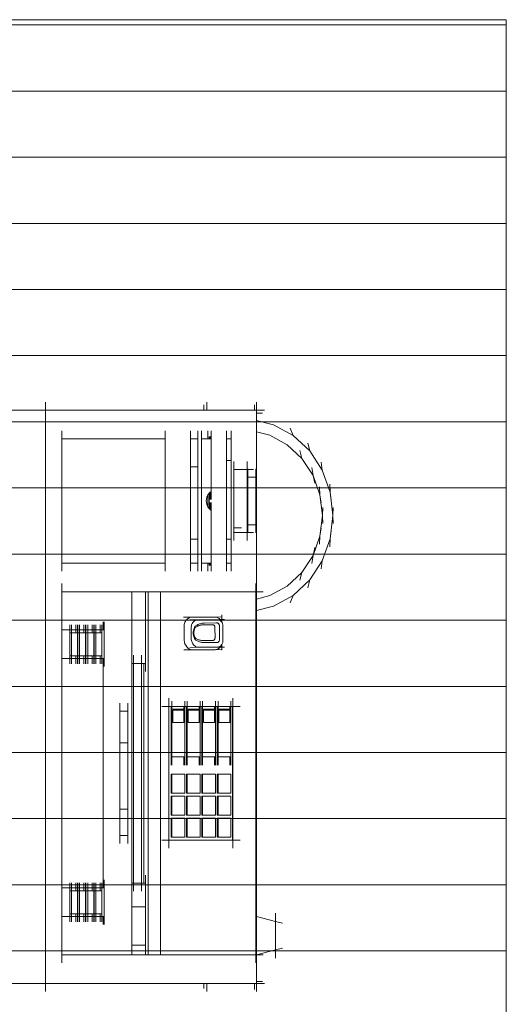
# Model space of a CAD drawing. Header units: feet. Extents: x 8 to 127, y 6 to 90.
# Tile 143 of 256: x 41.072 to 41.44, y 53.806 to 54.55. Entities that reach past the tile are written whole.
import ezdxf

# ---------------------------------------------------------------- set-up
doc = ezdxf.new("R2010")
doc.units = ezdxf.units.FT
doc.header["$MEASUREMENT"] = 0
doc.layers.add('madeira', color=35, linetype='Continuous')
doc.layers.add('MOBILIÁRIO 01', color=250, linetype='Continuous')

msp = doc.modelspace()

# ---------------------------------------------------------------- linework, layer by layer
at = {"layer": 'madeira', "lineweight": 5}
for p, q in [((40.56522, 54.55004), (41.44022, 54.55004)), ((41.44022, 54.55004), (41.44022, 52.30004))]:
    msp.add_line(p, q, dxfattribs=at)
at = {"layer": 'madeira', "linetype": 'Continuous', "lineweight": 5}
for p, q in [((40.56522, 54.5461), (41.44022, 54.5461)), ((40.56522, 54.4961), (41.44022, 54.4961)), ((40.56522, 54.4461), (41.44022, 54.4461)), ((40.56522, 54.3961), (41.44022, 54.3961)), ((40.56522, 54.3461), (41.44022, 54.3461)), ((40.56522, 54.2961), (41.44022, 54.2961)), ((40.56522, 54.2461), (41.44022, 54.2461)), ((40.56522, 54.1961), (41.44022, 54.1961)), ((40.56522, 54.1461), (41.44022, 54.1461)), ((40.56522, 54.0961), (41.44022, 54.0961)), ((40.56522, 54.0461), (41.44022, 54.0461)), ((40.56522, 53.9961), (41.44022, 53.9961)), ((40.56522, 53.9461), (41.44022, 53.9461)), ((40.56522, 53.8961), (41.44022, 53.8961)), ((40.56522, 53.8461), (41.44022, 53.8461))]:
    msp.add_line(p, q, dxfattribs=at)
at = {"layer": 'MOBILIÁRIO 01', "lineweight": 5}
for p, q in [((41.09195, 54.26098), (41.09195, 54.25488)), ((41.21163, 54.25882), (41.21163, 54.25488)), ((41.2138, 54.25488), (41.2138, 54.26098)), ((41.24991, 54.25882), (41.24991, 54.25488)), ((41.25135, 54.26098), (41.25135, 54.25488)), ((41.09195, 54.25488), (41.06286, 54.25488)), ((41.09195, 54.25488), (41.09195, 53.82155)), ((41.21163, 54.25488), (41.09195, 54.25488)), ((41.2138, 54.25488), (41.21163, 54.25488)), ((41.2138, 54.25488), (41.24991, 54.25488)), ((41.24991, 54.25488), (41.25135, 54.25488)), ((41.25745, 54.25488), (41.25135, 54.25488)), ((41.25135, 54.25488), (41.25135, 54.25272)), ((41.25601, 54.25272), (41.25135, 54.25272)), ((41.25135, 54.25272), (41.25135, 54.24708)), ((41.26423, 54.24383), (41.25135, 54.24708)), ((41.25135, 54.24708), (41.25135, 54.23845)), ((41.27905, 54.23571), (41.26423, 54.24383)), ((41.10422, 54.23932), (41.10422, 54.23322)), ((41.18244, 54.23932), (41.18244, 54.23322)), ((41.20158, 54.23932), (41.20158, 54.23322)), ((41.20697, 54.23932), (41.20697, 54.23322)), ((41.20982, 54.23932), (41.20982, 54.23322)), ((41.2147, 54.23932), (41.2147, 54.23322)), ((41.21705, 54.23932), (41.21705, 54.23322)), ((41.22866, 54.23932), (41.22866, 54.23322)), ((41.23234, 54.23932), (41.23234, 54.23322)), ((41.26147, 54.2359), (41.25135, 54.23845)), ((41.25135, 54.23845), (41.25135, 54.11766)), ((41.27457, 54.22871), (41.26147, 54.2359)), ((41.27673, 54.24135), (41.27905, 54.23571)), ((41.29159, 54.22402), (41.27905, 54.23571)), ((41.10422, 54.13933), (41.10422, 54.23322)), ((41.10422, 54.23322), (41.18244, 54.23322)), ((41.18244, 54.13933), (41.18244, 54.23322)), ((41.20158, 54.23322), (41.20697, 54.23322)), ((41.20158, 54.21204), (41.20158, 54.23322)), ((41.20697, 54.21204), (41.20697, 54.23322)), ((41.20982, 54.13933), (41.20982, 54.23322)), ((41.20982, 54.23322), (41.2147, 54.23322)), ((41.21558, 54.23322), (41.2147, 54.23322)), ((41.21558, 54.23498), (41.21558, 54.23322)), ((41.21631, 54.23322), (41.21558, 54.23322)), ((41.21631, 54.23498), (41.21631, 54.23322)), ((41.21705, 54.23322), (41.21631, 54.23322)), ((41.21705, 54.19349), (41.21705, 54.23322)), ((41.22866, 54.23322), (41.23234, 54.23322)), ((41.22866, 54.21682), (41.22866, 54.23322)), ((41.23234, 54.21682), (41.23234, 54.23322)), ((41.28567, 54.21838), (41.27457, 54.22871)), ((41.29011, 54.22994), (41.29159, 54.22402)), ((41.28418, 54.2243), (41.28567, 54.21838)), ((41.30112, 54.20947), (41.29159, 54.22402)), ((41.22866, 54.21682), (41.23234, 54.21682)), ((41.22866, 54.21682), (41.22866, 54.15737)), ((41.23234, 54.21682), (41.23234, 54.15737)), ((41.23418, 54.2162), (41.23418, 54.2101)), ((41.24423, 54.2162), (41.24423, 54.2101)), ((41.29409, 54.20551), (41.28567, 54.21838)), ((41.30029, 54.21551), (41.30112, 54.20947)), ((41.20158, 54.21204), (41.20697, 54.21204)), ((41.20158, 54.15737), (41.20158, 54.21204)), ((41.20697, 54.21204), (41.20697, 54.15737)), ((41.23418, 54.16605), (41.23418, 54.2101)), ((41.23418, 54.2101), (41.24423, 54.2101)), ((41.24423, 54.16244), (41.24423, 54.2101)), ((41.24489, 54.2101), (41.24423, 54.2101)), ((41.24489, 54.21043), (41.24489, 54.2101)), ((41.24489, 54.2101), (41.24489, 54.20433)), ((41.24907, 54.2101), (41.24489, 54.2101)), ((41.2509, 54.21043), (41.2509, 54.20433)), ((41.29326, 54.21155), (41.29409, 54.20551)), ((41.29935, 54.19086), (41.29409, 54.20551)), ((41.29557, 54.19959), (41.29409, 54.20551)), ((41.30707, 54.1929), (41.30112, 54.20947)), ((41.24489, 54.16822), (41.24489, 54.20433)), ((41.24489, 54.20433), (41.2509, 54.20433)), ((41.2509, 54.16822), (41.2509, 54.20433)), ((41.3068, 54.19899), (41.30707, 54.1929)), ((41.21439, 54.19031), (41.2147, 54.19083)), ((41.2147, 54.19083), (41.21511, 54.1915)), ((41.2147, 54.18171), (41.2147, 54.19083)), ((41.21511, 54.1915), (41.21558, 54.19207)), ((41.21558, 54.19207), (41.216, 54.19257)), ((41.21558, 54.18048), (41.21558, 54.19207)), ((41.216, 54.19257), (41.21631, 54.19285)), ((41.21631, 54.19285), (41.21705, 54.19349)), ((41.21631, 54.18739), (41.21631, 54.19285)), ((41.21705, 54.18739), (41.21705, 54.19349)), ((41.29908, 54.19695), (41.29935, 54.19086)), ((41.30114, 54.17529), (41.29935, 54.19086)), ((41.30018, 54.18482), (41.29935, 54.19086)), ((41.3079, 54.18685), (41.30707, 54.1929)), ((41.30909, 54.17529), (41.30707, 54.1929)), ((41.21344, 54.18627), (41.21354, 54.18766)), ((41.21352, 54.18514), (41.21344, 54.18627)), ((41.21354, 54.18488), (41.21352, 54.18514)), ((41.21352, 54.18514), (41.21373, 54.18409)), ((41.21354, 54.18766), (41.21386, 54.18902)), ((41.21373, 54.18409), (41.21354, 54.18488)), ((41.21373, 54.18409), (41.21405, 54.18306)), ((41.21386, 54.18352), (41.21373, 54.18409)), ((41.21386, 54.18902), (41.21439, 54.19031)), ((41.21405, 54.18306), (41.21386, 54.18352)), ((41.21439, 54.18223), (41.21405, 54.18306)), ((41.21631, 54.18515), (41.21631, 54.17969)), ((41.21705, 54.18515), (41.21705, 54.17905)), ((41.2147, 54.18171), (41.21439, 54.18223)), ((41.21511, 54.18104), (41.2147, 54.18171)), ((41.21558, 54.18048), (41.21511, 54.18104)), ((41.216, 54.17997), (41.21558, 54.18048)), ((41.21631, 54.17969), (41.216, 54.17997)), ((41.21705, 54.17905), (41.21631, 54.17969)), ((41.21705, 54.13933), (41.21705, 54.17905)), ((41.30141, 54.18139), (41.30114, 54.17529)), ((41.30936, 54.18139), (41.30909, 54.17529)), ((41.24489, 54.16244), (41.24489, 54.16822)), ((41.24489, 54.16822), (41.2509, 54.16822)), ((41.2509, 54.16212), (41.2509, 54.16822)), ((41.29935, 54.15972), (41.30114, 54.17529)), ((41.30141, 54.1692), (41.30114, 54.17529)), ((41.30707, 54.15769), (41.30909, 54.17529)), ((41.30936, 54.1692), (41.30909, 54.17529)), ((41.23418, 54.16605), (41.23418, 54.16244)), ((41.23418, 54.16605), (41.24007, 54.16605)), ((41.23418, 54.15634), (41.23418, 54.16244)), ((41.23418, 54.16244), (41.24423, 54.16244)), ((41.24423, 54.15634), (41.24423, 54.16244)), ((41.24489, 54.16244), (41.24423, 54.16244)), ((41.24489, 54.16212), (41.24489, 54.16244)), ((41.24907, 54.16244), (41.24489, 54.16244)), ((41.30018, 54.16577), (41.29935, 54.15972)), ((41.3079, 54.16373), (41.30707, 54.15769)), ((41.20158, 54.15737), (41.20697, 54.15737)), ((41.20158, 54.15737), (41.20158, 54.13933)), ((41.20697, 54.15737), (41.20697, 54.13933)), ((41.22866, 54.15737), (41.23234, 54.15737)), ((41.22866, 54.15737), (41.22866, 54.13933)), ((41.23234, 54.15737), (41.23234, 54.13933)), ((41.29409, 54.14507), (41.29935, 54.15972)), ((41.29908, 54.15363), (41.29935, 54.15972)), ((41.30112, 54.14112), (41.30707, 54.15769)), ((41.3068, 54.15159), (41.30707, 54.15769)), ((41.29557, 54.15099), (41.29409, 54.14507)), ((41.10422, 54.13323), (41.10422, 54.13933)), ((41.18244, 54.13933), (41.10422, 54.13933)), ((41.18244, 54.13323), (41.18244, 54.13933)), ((41.20158, 54.13933), (41.20697, 54.13933)), ((41.20158, 54.13323), (41.20158, 54.13933)), ((41.20697, 54.13323), (41.20697, 54.13933)), ((41.20982, 54.13323), (41.20982, 54.13933)), ((41.20982, 54.13933), (41.2147, 54.13933)), ((41.2147, 54.13323), (41.2147, 54.13933)), ((41.2147, 54.13933), (41.21558, 54.13933)), ((41.21558, 54.13756), (41.21558, 54.13933)), ((41.21558, 54.13933), (41.21631, 54.13933)), ((41.21631, 54.13756), (41.21631, 54.13933)), ((41.21631, 54.13933), (41.21705, 54.13933)), ((41.21705, 54.13323), (41.21705, 54.13933)), ((41.22866, 54.13323), (41.22866, 54.13933)), ((41.22866, 54.13933), (41.23234, 54.13933)), ((41.23234, 54.13323), (41.23234, 54.13933)), ((41.28567, 54.1322), (41.29409, 54.14507)), ((41.29159, 54.12656), (41.30112, 54.14112)), ((41.29326, 54.13903), (41.29409, 54.14507)), ((41.30029, 54.13507), (41.30112, 54.14112)), ((41.27457, 54.12187), (41.28567, 54.1322)), ((41.28418, 54.12628), (41.28567, 54.1322)), ((41.10422, 54.12376), (41.10422, 54.11766)), ((41.2509, 54.12376), (41.2509, 54.11766)), ((41.27905, 54.11488), (41.29159, 54.12656)), ((41.29011, 54.12064), (41.29159, 54.12656)), ((41.10422, 54.11766), (41.10422, 54.08877)), ((41.15721, 54.11766), (41.10422, 54.11766)), ((41.15721, 54.06349), (41.15721, 54.11766)), ((41.15721, 54.11766), (41.16752, 54.11766)), ((41.16752, 54.06349), (41.16752, 54.11766)), ((41.16752, 54.11766), (41.16948, 54.11766)), ((41.16948, 53.84322), (41.16948, 54.11766)), ((41.16948, 54.11766), (41.17868, 54.11766)), ((41.17868, 53.84322), (41.17868, 54.11766)), ((41.17868, 54.11766), (41.2509, 54.11766)), ((41.2509, 53.84322), (41.2509, 54.11766)), ((41.25135, 54.11766), (41.2509, 54.11766)), ((41.25636, 54.11766), (41.25135, 54.11766)), ((41.25135, 54.11766), (41.25135, 54.11213)), ((41.26147, 54.11468), (41.27457, 54.12187)), ((41.25135, 54.11213), (41.26147, 54.11468)), ((41.25135, 54.11213), (41.25135, 54.1035)), ((41.26423, 54.10675), (41.27905, 54.11488)), ((41.27673, 54.10923), (41.27905, 54.11488)), ((41.25135, 54.1035), (41.26423, 54.10675)), ((41.25136, 53.8721), (41.25135, 54.1035)), ((41.13557, 54.09487), (41.13557, 54.08877)), ((41.13623, 54.09487), (41.13623, 54.08877)), ((41.19628, 54.09831), (41.20173, 54.09836)), ((41.19675, 54.09299), (41.19696, 54.09378)), ((41.19696, 54.09378), (41.19724, 54.09453)), ((41.19724, 54.09453), (41.1976, 54.09524)), ((41.1976, 54.09524), (41.19803, 54.09591)), ((41.19803, 54.09591), (41.19853, 54.09651)), ((41.19853, 54.09651), (41.19908, 54.09704)), ((41.19908, 54.09704), (41.19969, 54.0975)), ((41.19969, 54.0975), (41.20034, 54.09787)), ((41.20034, 54.09787), (41.20102, 54.09816)), ((41.20087, 54.09632), (41.20632, 54.09637)), ((41.20102, 54.09816), (41.20173, 54.09836)), ((41.20173, 54.09836), (41.21993, 54.09853)), ((41.20255, 54.09315), (41.20285, 54.09375)), ((41.20285, 54.09375), (41.20321, 54.09431)), ((41.20321, 54.09431), (41.20363, 54.09481)), ((41.20363, 54.09481), (41.2041, 54.09526)), ((41.2041, 54.09526), (41.20461, 54.09564)), ((41.20461, 54.09564), (41.20515, 54.09596)), ((41.20515, 54.09596), (41.20572, 54.0962)), ((41.20572, 54.0962), (41.20632, 54.09637)), ((41.20632, 54.09637), (41.22161, 54.09651)), ((41.20952, 54.09365), (41.21015, 54.09378)), ((41.21015, 54.09378), (41.21079, 54.09387)), ((41.21079, 54.09387), (41.21142, 54.09393)), ((41.21142, 54.09393), (41.21206, 54.09396)), ((41.21206, 54.09396), (41.22064, 54.09404)), ((41.22504, 54.09858), (41.21993, 54.09853)), ((41.22051, 54.0985), (41.21993, 54.09853)), ((41.22109, 54.0984), (41.22051, 54.0985)), ((41.22098, 54.0941), (41.22064, 54.09404)), ((41.22132, 54.0941), (41.22098, 54.0941)), ((41.22165, 54.09823), (41.22109, 54.0984)), ((41.22165, 54.09404), (41.22132, 54.0941)), ((41.22392, 54.09653), (41.22161, 54.09651)), ((41.2221, 54.09649), (41.22161, 54.09651)), ((41.22219, 54.09799), (41.22165, 54.09823)), ((41.22197, 54.09392), (41.22165, 54.09404)), ((41.22227, 54.09376), (41.22197, 54.09392)), ((41.22258, 54.0964), (41.2221, 54.09649)), ((41.2227, 54.09768), (41.22219, 54.09799)), ((41.22255, 54.09354), (41.22227, 54.09376)), ((41.22305, 54.09625), (41.22258, 54.0964)), ((41.22318, 54.09731), (41.2227, 54.09768)), ((41.2235, 54.09605), (41.22305, 54.09625)), ((41.22362, 54.09689), (41.22318, 54.09731)), ((41.22393, 54.0958), (41.2235, 54.09605)), ((41.22392, 54.09653), (41.22362, 54.09689)), ((41.22505, 54.09654), (41.22392, 54.09653)), ((41.22402, 54.09641), (41.22392, 54.09653)), ((41.22434, 54.09549), (41.22393, 54.0958)), ((41.22436, 54.09589), (41.22402, 54.09641)), ((41.22471, 54.09513), (41.22434, 54.09549)), ((41.22466, 54.09533), (41.22436, 54.09589)), ((41.22506, 54.09473), (41.22436, 54.09589)), ((41.22476, 54.09507), (41.22466, 54.09533)), ((41.22476, 54.09507), (41.22471, 54.09513)), ((41.22504, 54.09473), (41.22476, 54.09507)), ((41.22504, 54.10021), (41.22504, 54.09858)), ((41.22538, 54.09858), (41.22504, 54.09858)), ((41.22504, 54.09858), (41.22505, 54.09654)), ((41.22506, 54.09469), (41.22504, 54.09473)), ((41.22705, 54.09656), (41.22505, 54.09654)), ((41.22505, 54.09654), (41.22506, 54.09473)), ((41.22533, 54.09429), (41.22506, 54.09473)), ((41.22506, 54.09473), (41.22506, 54.09469)), ((41.22533, 54.09429), (41.22506, 54.09469)), ((41.22558, 54.09382), (41.22533, 54.09429)), ((41.22578, 54.09332), (41.22558, 54.09382)), ((41.10422, 54.08877), (41.10422, 54.0671)), ((41.10422, 54.08877), (41.11016, 54.08877)), ((41.11016, 54.0927), (41.11016, 54.08877)), ((41.11016, 54.08877), (41.11016, 54.0866)), ((41.11016, 54.08877), (41.11147, 54.08877)), ((41.11016, 54.06927), (41.11016, 54.0866)), ((41.11147, 54.0866), (41.11016, 54.0866)), ((41.11147, 54.0927), (41.11147, 54.08877)), ((41.11147, 54.08877), (41.11147, 54.0866)), ((41.11147, 54.08877), (41.11476, 54.08877)), ((41.11147, 54.06927), (41.11147, 54.0866)), ((41.11147, 54.0866), (41.11476, 54.0866)), ((41.11476, 54.0927), (41.11476, 54.08877)), ((41.11476, 54.08877), (41.11476, 54.0866)), ((41.11476, 54.08877), (41.11607, 54.08877)), ((41.11607, 54.0866), (41.11476, 54.0866)), ((41.11607, 54.0927), (41.11607, 54.08877)), ((41.11607, 54.08877), (41.11607, 54.0866)), ((41.11607, 54.08877), (41.11629, 54.08877)), ((41.11607, 54.0866), (41.11607, 54.06927)), ((41.11629, 54.0927), (41.11629, 54.08877)), ((41.11629, 54.08877), (41.11629, 54.0866)), ((41.11629, 54.08877), (41.1176, 54.08877)), ((41.11629, 54.06927), (41.11629, 54.0866)), ((41.1176, 54.0866), (41.11629, 54.0866)), ((41.1176, 54.0927), (41.1176, 54.08877)), ((41.1176, 54.08877), (41.1176, 54.0866)), ((41.1176, 54.08877), (41.12089, 54.08877)), ((41.1176, 54.06927), (41.1176, 54.0866)), ((41.1176, 54.0866), (41.12089, 54.0866)), ((41.12089, 54.0927), (41.12089, 54.08877)), ((41.12089, 54.08877), (41.12089, 54.0866)), ((41.12089, 54.08877), (41.1222, 54.08877)), ((41.1222, 54.0866), (41.12089, 54.0866)), ((41.1222, 54.0927), (41.1222, 54.08877)), ((41.1222, 54.08877), (41.1222, 54.0866)), ((41.1222, 54.08877), (41.12243, 54.08877)), ((41.1222, 54.0866), (41.1222, 54.06927)), ((41.12243, 54.0927), (41.12243, 54.08877)), ((41.12243, 54.08877), (41.12243, 54.0866)), ((41.12243, 54.08877), (41.12374, 54.08877)), ((41.12243, 54.0866), (41.12243, 54.06927)), ((41.12374, 54.0866), (41.12243, 54.0866)), ((41.12374, 54.0927), (41.12374, 54.08877)), ((41.12374, 54.08877), (41.12374, 54.0866)), ((41.12374, 54.08877), (41.12703, 54.08877)), ((41.12374, 54.0866), (41.12374, 54.06927)), ((41.12703, 54.0866), (41.12374, 54.0866)), ((41.12703, 54.0927), (41.12703, 54.08877)), ((41.12703, 54.08877), (41.12703, 54.0866)), ((41.12703, 54.08877), (41.12834, 54.08877)), ((41.12834, 54.0866), (41.12703, 54.0866)), ((41.12834, 54.0927), (41.12834, 54.08877)), ((41.12834, 54.08877), (41.12834, 54.0866)), ((41.12834, 54.08877), (41.12856, 54.08877)), ((41.12834, 54.06927), (41.12834, 54.0866)), ((41.12856, 54.0927), (41.12856, 54.08877)), ((41.12856, 54.08877), (41.12856, 54.0866)), ((41.12856, 54.08877), (41.12987, 54.08877)), ((41.12987, 54.0866), (41.12856, 54.0866)), ((41.12856, 54.06927), (41.12856, 54.0866)), ((41.12987, 54.0927), (41.12987, 54.08877)), ((41.12987, 54.08877), (41.12987, 54.0866)), ((41.12987, 54.08877), (41.13316, 54.08877)), ((41.12987, 54.06927), (41.12987, 54.0866)), ((41.12987, 54.0866), (41.13316, 54.0866)), ((41.13316, 54.0927), (41.13316, 54.08877)), ((41.13316, 54.08877), (41.13316, 54.0866)), ((41.13316, 54.08877), (41.13447, 54.08877)), ((41.13447, 54.0866), (41.13316, 54.0866)), ((41.13447, 54.0927), (41.13447, 54.08877)), ((41.13447, 54.08877), (41.13447, 54.0866)), ((41.13447, 54.08877), (41.13557, 54.08877)), ((41.13447, 54.0866), (41.13447, 54.06927)), ((41.13557, 54.08877), (41.13623, 54.08877)), ((41.13623, 54.08877), (41.13623, 54.0671)), ((41.19659, 54.09137), (41.19663, 54.09219)), ((41.19665, 54.08163), (41.19659, 54.09137)), ((41.19663, 54.09219), (41.19675, 54.09299)), ((41.20201, 54.0905), (41.20204, 54.09118)), ((41.20205, 54.08231), (41.20201, 54.0905)), ((41.20204, 54.09118), (41.20214, 54.09186)), ((41.20214, 54.09186), (41.20231, 54.09252)), ((41.20231, 54.09252), (41.20255, 54.09315)), ((41.20353, 54.08641), (41.20357, 54.08728)), ((41.20358, 54.08553), (41.20353, 54.08641)), ((41.20357, 54.08728), (41.20368, 54.08815)), ((41.20368, 54.08815), (41.20387, 54.089)), ((41.20387, 54.089), (41.20413, 54.08982)), ((41.20405, 54.08654), (41.20408, 54.08725)), ((41.20409, 54.08584), (41.20405, 54.08654)), ((41.20408, 54.08725), (41.20417, 54.08794)), ((41.20413, 54.08982), (41.20446, 54.09062)), ((41.20417, 54.08794), (41.20432, 54.08862)), ((41.20432, 54.08862), (41.20453, 54.08929)), ((41.20446, 54.09062), (41.20486, 54.09137)), ((41.20453, 54.08929), (41.20479, 54.08992)), ((41.20479, 54.08992), (41.20511, 54.09053)), ((41.20486, 54.09137), (41.20539, 54.09177)), ((41.20511, 54.09053), (41.20554, 54.09085)), ((41.20539, 54.09177), (41.20594, 54.09213)), ((41.20554, 54.09085), (41.20598, 54.09114)), ((41.20594, 54.09213), (41.20651, 54.09247)), ((41.20598, 54.09114), (41.20644, 54.09141)), ((41.20644, 54.09141), (41.2069, 54.09165)), ((41.20651, 54.09247), (41.20709, 54.09277)), ((41.2069, 54.09165), (41.20738, 54.09187)), ((41.20709, 54.09277), (41.20768, 54.09304)), ((41.20738, 54.09187), (41.20787, 54.09206)), ((41.20768, 54.09304), (41.20829, 54.09328)), ((41.20787, 54.09206), (41.20836, 54.09222)), ((41.20829, 54.09328), (41.2089, 54.09348)), ((41.20836, 54.09222), (41.20886, 54.09236)), ((41.20886, 54.09236), (41.20936, 54.09246)), ((41.2089, 54.09348), (41.20952, 54.09365)), ((41.20936, 54.09246), (41.20987, 54.09254)), ((41.20987, 54.09254), (41.21038, 54.09259)), ((41.21038, 54.09259), (41.2109, 54.09261)), ((41.2109, 54.09261), (41.21778, 54.09267)), ((41.21805, 54.09272), (41.21778, 54.09267)), ((41.21832, 54.09271), (41.21805, 54.09272)), ((41.21859, 54.09267), (41.21832, 54.09271)), ((41.21885, 54.09258), (41.21859, 54.09267)), ((41.21909, 54.09244), (41.21885, 54.09258)), ((41.21931, 54.09227), (41.21909, 54.09244)), ((41.21951, 54.09206), (41.21931, 54.09227)), ((41.21967, 54.09182), (41.21951, 54.09206)), ((41.2198, 54.09155), (41.21967, 54.09182)), ((41.2199, 54.09127), (41.2198, 54.09155)), ((41.21995, 54.09097), (41.2199, 54.09127)), ((41.21996, 54.09067), (41.21995, 54.09097)), ((41.22, 54.08272), (41.21996, 54.09067)), ((41.22279, 54.09328), (41.22255, 54.09354)), ((41.223, 54.09298), (41.22279, 54.09328)), ((41.22316, 54.09265), (41.223, 54.09298)), ((41.22328, 54.09229), (41.22316, 54.09265)), ((41.22334, 54.09192), (41.22328, 54.09229)), ((41.22336, 54.09154), (41.22334, 54.09192)), ((41.22341, 54.08164), (41.22336, 54.09154)), ((41.22592, 54.0928), (41.22578, 54.09332)), ((41.22592, 54.0928), (41.22599, 54.08062)), ((41.19669, 54.08075), (41.19665, 54.08163)), ((41.19682, 54.07988), (41.19669, 54.08075)), ((41.19703, 54.07904), (41.19682, 54.07988)), ((41.19731, 54.07822), (41.19703, 54.07904)), ((41.20209, 54.08157), (41.20205, 54.08231)), ((41.20219, 54.08085), (41.20209, 54.08157)), ((41.20237, 54.08013), (41.20219, 54.08085)), ((41.20261, 54.07945), (41.20237, 54.08013)), ((41.20291, 54.07879), (41.20261, 54.07945)), ((41.20327, 54.07817), (41.20291, 54.07879)), ((41.2037, 54.08467), (41.20358, 54.08553)), ((41.20389, 54.08382), (41.2037, 54.08467)), ((41.20416, 54.083), (41.20389, 54.08382)), ((41.20418, 54.08515), (41.20409, 54.08584)), ((41.2045, 54.08221), (41.20416, 54.083)), ((41.20434, 54.08447), (41.20418, 54.08515)), ((41.20456, 54.08381), (41.20434, 54.08447)), ((41.20491, 54.08147), (41.2045, 54.08221)), ((41.20483, 54.08318), (41.20456, 54.08381)), ((41.20516, 54.08258), (41.20483, 54.08318)), ((41.20491, 54.08147), (41.20546, 54.0811)), ((41.20516, 54.08258), (41.20559, 54.08229)), ((41.20546, 54.0811), (41.20601, 54.08076)), ((41.20559, 54.08229), (41.20604, 54.08201)), ((41.20601, 54.08076), (41.20659, 54.08046)), ((41.20604, 54.08201), (41.2065, 54.08177)), ((41.2065, 54.08177), (41.20697, 54.08154)), ((41.20659, 54.08046), (41.20717, 54.08018)), ((41.20697, 54.08154), (41.20745, 54.08135)), ((41.20717, 54.08018), (41.20777, 54.07993)), ((41.20745, 54.08135), (41.20794, 54.08118)), ((41.20777, 54.07993), (41.20838, 54.07972)), ((41.20794, 54.08118), (41.20843, 54.08103)), ((41.20838, 54.07972), (41.20899, 54.07954)), ((41.20843, 54.08103), (41.20893, 54.08092)), ((41.20893, 54.08092), (41.20943, 54.08082)), ((41.20899, 54.07954), (41.20961, 54.07939)), ((41.20943, 54.08082), (41.20994, 54.08076)), ((41.20961, 54.07939), (41.21024, 54.07928)), ((41.20994, 54.08076), (41.21045, 54.08072)), ((41.21024, 54.07928), (41.21087, 54.0792)), ((41.21045, 54.08072), (41.21096, 54.08072)), ((41.21087, 54.0792), (41.21151, 54.07916)), ((41.21096, 54.08072), (41.21785, 54.08078)), ((41.21151, 54.07916), (41.21214, 54.07915)), ((41.21214, 54.07915), (41.22072, 54.07923)), ((41.21811, 54.08073), (41.21785, 54.08078)), ((41.21837, 54.08073), (41.21811, 54.08073)), ((41.21864, 54.08078), (41.21837, 54.08073)), ((41.21889, 54.08087), (41.21864, 54.08078)), ((41.21913, 54.081), (41.21889, 54.08087)), ((41.21935, 54.08116), (41.21913, 54.081)), ((41.21954, 54.08137), (41.21935, 54.08116)), ((41.2197, 54.0816), (41.21954, 54.08137)), ((41.21983, 54.08186), (41.2197, 54.0816)), ((41.21993, 54.08213), (41.21983, 54.08186)), ((41.21999, 54.08242), (41.21993, 54.08213)), ((41.22, 54.08272), (41.21999, 54.08242)), ((41.22105, 54.07917), (41.22072, 54.07923)), ((41.22138, 54.07917), (41.22105, 54.07917)), ((41.22171, 54.07922), (41.22138, 54.07917)), ((41.22202, 54.07933), (41.22171, 54.07922)), ((41.22232, 54.07949), (41.22202, 54.07933)), ((41.22259, 54.0797), (41.22232, 54.07949)), ((41.22283, 54.07996), (41.22259, 54.0797)), ((41.22304, 54.08025), (41.22283, 54.07996)), ((41.2232, 54.08057), (41.22304, 54.08025)), ((41.22332, 54.08091), (41.2232, 54.08057)), ((41.22339, 54.08127), (41.22332, 54.08091)), ((41.22341, 54.08164), (41.22339, 54.08127)), ((41.22543, 54.07821), (41.22567, 54.07878)), ((41.22567, 54.07878), (41.22585, 54.07938)), ((41.22585, 54.07938), (41.22596, 54.08)), ((41.22596, 54.08), (41.22599, 54.08062)), ((41.19642, 54.07362), (41.20186, 54.07367)), ((41.19767, 54.07744), (41.19731, 54.07822)), ((41.1981, 54.0767), (41.19767, 54.07744)), ((41.1986, 54.07602), (41.1981, 54.0767)), ((41.19916, 54.0754), (41.1986, 54.07602)), ((41.19977, 54.07485), (41.19916, 54.0754)), ((41.20043, 54.07438), (41.19977, 54.07485)), ((41.20113, 54.07398), (41.20043, 54.07438)), ((41.20099, 54.07558), (41.20643, 54.07563)), ((41.20186, 54.07367), (41.20113, 54.07398)), ((41.22006, 54.07384), (41.20186, 54.07367)), ((41.20369, 54.0776), (41.20327, 54.07817)), ((41.20416, 54.07708), (41.20369, 54.0776)), ((41.20467, 54.07662), (41.20416, 54.07708)), ((41.20523, 54.07622), (41.20467, 54.07662)), ((41.20581, 54.07589), (41.20523, 54.07622)), ((41.20643, 54.07563), (41.20581, 54.07589)), ((41.22172, 54.07577), (41.20643, 54.07563)), ((41.22006, 54.07384), (41.22073, 54.0739)), ((41.22518, 54.07389), (41.22006, 54.07384)), ((41.22073, 54.0739), (41.22139, 54.07405)), ((41.22139, 54.07405), (41.22202, 54.0743)), ((41.22172, 54.07577), (41.22228, 54.07582)), ((41.22385, 54.07579), (41.22172, 54.07577)), ((41.22202, 54.0743), (41.22262, 54.07463)), ((41.22228, 54.07582), (41.22283, 54.07595)), ((41.22262, 54.07463), (41.22317, 54.07506)), ((41.22283, 54.07595), (41.22336, 54.07615)), ((41.22317, 54.07506), (41.22367, 54.07555)), ((41.22336, 54.07615), (41.22386, 54.07644)), ((41.22367, 54.07555), (41.22385, 54.07579)), ((41.22385, 54.07579), (41.22411, 54.07612)), ((41.22517, 54.0758), (41.22385, 54.07579)), ((41.22386, 54.07644), (41.22433, 54.07679)), ((41.22512, 54.07769), (41.22411, 54.07612)), ((41.22433, 54.07679), (41.22475, 54.07721)), ((41.22475, 54.07721), (41.22512, 54.07769)), ((41.22512, 54.07769), (41.22516, 54.07775)), ((41.22516, 54.07775), (41.22543, 54.07821)), ((41.22517, 54.0758), (41.22516, 54.07775)), ((41.22717, 54.07582), (41.22517, 54.0758)), ((41.22518, 54.07389), (41.22517, 54.0758)), ((41.22551, 54.07389), (41.22518, 54.07389)), ((41.22518, 54.07352), (41.22518, 54.07389)), ((41.10422, 54.0671), (41.10422, 53.89377)), ((41.10422, 54.0671), (41.11016, 54.0671)), ((41.11147, 54.06927), (41.11016, 54.06927)), ((41.11016, 54.0671), (41.11016, 54.06927)), ((41.11016, 54.06317), (41.11016, 54.0671)), ((41.11016, 54.0671), (41.11147, 54.0671)), ((41.11147, 54.0671), (41.11147, 54.06927)), ((41.11476, 54.06927), (41.11147, 54.06927)), ((41.11147, 54.06317), (41.11147, 54.0671)), ((41.11147, 54.0671), (41.11476, 54.0671)), ((41.11607, 54.06927), (41.11476, 54.06927)), ((41.11476, 54.0671), (41.11476, 54.06927)), ((41.11476, 54.06317), (41.11476, 54.0671)), ((41.11476, 54.0671), (41.11607, 54.0671)), ((41.11607, 54.0671), (41.11607, 54.06927)), ((41.11607, 54.06317), (41.11607, 54.0671)), ((41.11607, 54.0671), (41.11629, 54.0671)), ((41.1176, 54.06927), (41.11629, 54.06927)), ((41.11629, 54.0671), (41.11629, 54.06927)), ((41.11629, 54.06317), (41.11629, 54.0671)), ((41.11629, 54.0671), (41.1176, 54.0671)), ((41.12089, 54.06927), (41.1176, 54.06927)), ((41.1176, 54.0671), (41.1176, 54.06927)), ((41.1176, 54.06317), (41.1176, 54.0671)), ((41.1176, 54.0671), (41.12089, 54.0671)), ((41.1222, 54.06927), (41.12089, 54.06927)), ((41.12089, 54.0671), (41.12089, 54.06927)), ((41.12089, 54.06317), (41.12089, 54.0671)), ((41.12089, 54.0671), (41.1222, 54.0671)), ((41.1222, 54.0671), (41.1222, 54.06927)), ((41.1222, 54.06317), (41.1222, 54.0671)), ((41.1222, 54.0671), (41.12243, 54.0671)), ((41.12374, 54.06927), (41.12243, 54.06927)), ((41.12243, 54.0671), (41.12243, 54.06927)), ((41.12243, 54.06317), (41.12243, 54.0671)), ((41.12243, 54.0671), (41.12374, 54.0671)), ((41.12374, 54.06927), (41.12703, 54.06927)), ((41.12374, 54.0671), (41.12374, 54.06927)), ((41.12374, 54.06317), (41.12374, 54.0671)), ((41.12374, 54.0671), (41.12703, 54.0671)), ((41.12703, 54.0671), (41.12703, 54.06927)), ((41.12703, 54.06927), (41.12834, 54.06927)), ((41.12703, 54.06317), (41.12703, 54.0671)), ((41.12703, 54.0671), (41.12834, 54.0671)), ((41.12834, 54.0671), (41.12834, 54.06927)), ((41.12834, 54.06317), (41.12834, 54.0671)), ((41.12834, 54.0671), (41.12856, 54.0671)), ((41.12987, 54.06927), (41.12856, 54.06927)), ((41.12856, 54.0671), (41.12856, 54.06927)), ((41.12856, 54.06317), (41.12856, 54.0671)), ((41.12856, 54.0671), (41.12987, 54.0671)), ((41.12987, 54.0671), (41.12987, 54.06927)), ((41.13316, 54.06927), (41.12987, 54.06927)), ((41.12987, 54.06317), (41.12987, 54.0671)), ((41.12987, 54.0671), (41.13316, 54.0671)), ((41.13447, 54.06927), (41.13316, 54.06927)), ((41.13316, 54.0671), (41.13316, 54.06927)), ((41.13316, 54.06317), (41.13316, 54.0671)), ((41.13316, 54.0671), (41.13447, 54.0671)), ((41.13447, 54.0671), (41.13447, 54.06927)), ((41.13447, 54.0671), (41.13557, 54.0671)), ((41.13447, 54.06317), (41.13447, 54.0671)), ((41.13557, 54.0671), (41.13623, 54.0671)), ((41.13557, 54.0671), (41.13557, 53.89377)), ((41.13623, 54.061), (41.13623, 54.0671)), ((41.15832, 54.06959), (41.15832, 54.06349)), ((41.16445, 54.06959), (41.16445, 54.06349)), ((41.15721, 54.06349), (41.15832, 54.06349)), ((41.15721, 53.89738), (41.15721, 54.06349)), ((41.15832, 54.06349), (41.16445, 54.06349)), ((41.15832, 53.89738), (41.15832, 54.06349)), ((41.16445, 54.06349), (41.16621, 54.06349)), ((41.16445, 53.89738), (41.16445, 54.06349)), ((41.16621, 53.89738), (41.16621, 54.06349)), ((41.16621, 54.06349), (41.16752, 54.06349)), ((41.16752, 54.05739), (41.16752, 54.06349)), ((41.18514, 54.03709), (41.18514, 54.03099)), ((41.1874, 54.03493), (41.1874, 54.03099)), ((41.19709, 54.03493), (41.19709, 54.03099)), ((41.19903, 54.03493), (41.19903, 54.03099)), ((41.20872, 54.03493), (41.20872, 54.03099)), ((41.21066, 54.03493), (41.21066, 54.03099)), ((41.22034, 54.03493), (41.22034, 54.03099)), ((41.22228, 54.03493), (41.22228, 54.03099)), ((41.23197, 54.03493), (41.23197, 54.03099)), ((41.23359, 54.03709), (41.23359, 54.03099)), ((41.14801, 54.03348), (41.14801, 54.02738)), ((41.14801, 54.02738), (41.15415, 54.02738)), ((41.14801, 54.0035), (41.14801, 54.02738)), ((41.15415, 54.03348), (41.15415, 54.02738)), ((41.15415, 54.0035), (41.15415, 54.02738)), ((41.17968, 54.03099), (41.18514, 54.03099)), ((41.18514, 53.92988), (41.18514, 54.03099)), ((41.18514, 54.03099), (41.18675, 54.03099)), ((41.18675, 54.03099), (41.18675, 54.02883)), ((41.18675, 54.03099), (41.1874, 54.03099)), ((41.1874, 54.02883), (41.18675, 54.02883)), ((41.18675, 53.99272), (41.18675, 54.02883)), ((41.1874, 54.03099), (41.1874, 54.02883)), ((41.1874, 54.03099), (41.19644, 54.03099)), ((41.1874, 53.99272), (41.1874, 54.02883)), ((41.1874, 54.02883), (41.19644, 54.02883)), ((41.18805, 54.0281), (41.19644, 54.0281)), ((41.18805, 54.01872), (41.18805, 54.0281)), ((41.19644, 54.03099), (41.19644, 54.02883)), ((41.19644, 54.03099), (41.19709, 54.03099)), ((41.19709, 54.02883), (41.19644, 54.02883)), ((41.19644, 54.0281), (41.19644, 54.01872)), ((41.19709, 54.03099), (41.19709, 54.02883)), ((41.19709, 54.03099), (41.19838, 54.03099)), ((41.19709, 54.02883), (41.19709, 53.99272)), ((41.19838, 54.03099), (41.19838, 54.02883)), ((41.19838, 54.03099), (41.19903, 54.03099)), ((41.19903, 54.02883), (41.19838, 54.02883)), ((41.19838, 53.99272), (41.19838, 54.02883)), ((41.19903, 54.03099), (41.19903, 54.02883)), ((41.19903, 54.03099), (41.20807, 54.03099)), ((41.19903, 53.99272), (41.19903, 54.02883)), ((41.19903, 54.02883), (41.20807, 54.02883)), ((41.19967, 54.0281), (41.20807, 54.0281)), ((41.19967, 54.01872), (41.19967, 54.0281)), ((41.20807, 54.03099), (41.20807, 54.02883)), ((41.20807, 54.03099), (41.20872, 54.03099)), ((41.20872, 54.02883), (41.20807, 54.02883)), ((41.20807, 54.0281), (41.20807, 54.01872)), ((41.20872, 54.03099), (41.20872, 54.02883)), ((41.20872, 54.03099), (41.21001, 54.03099)), ((41.20872, 54.02883), (41.20872, 53.99272)), ((41.21001, 54.03099), (41.21001, 54.02883)), ((41.21001, 54.03099), (41.21066, 54.03099)), ((41.21066, 54.02883), (41.21001, 54.02883)), ((41.21001, 53.99272), (41.21001, 54.02883)), ((41.21066, 54.03099), (41.21066, 54.02883)), ((41.21066, 54.03099), (41.2197, 54.03099)), ((41.21066, 53.99272), (41.21066, 54.02883)), ((41.21066, 54.02883), (41.2197, 54.02883)), ((41.2113, 54.0281), (41.2197, 54.0281)), ((41.2113, 54.01872), (41.2113, 54.0281)), ((41.2197, 54.03099), (41.2197, 54.02883)), ((41.2197, 54.03099), (41.22034, 54.03099)), ((41.22034, 54.02883), (41.2197, 54.02883)), ((41.2197, 54.0281), (41.2197, 54.01872)), ((41.22034, 54.03099), (41.22034, 54.02883)), ((41.22034, 54.03099), (41.22164, 54.03099)), ((41.22034, 54.02883), (41.22034, 53.99272)), ((41.22164, 54.03099), (41.22164, 54.02883)), ((41.22164, 54.03099), (41.22228, 54.03099)), ((41.22228, 54.02883), (41.22164, 54.02883)), ((41.22164, 53.99272), (41.22164, 54.02883)), ((41.22228, 54.03099), (41.22228, 54.02883)), ((41.22228, 54.03099), (41.23133, 54.03099)), ((41.22228, 53.99272), (41.22228, 54.02883)), ((41.22228, 54.02883), (41.23133, 54.02883)), ((41.22293, 54.0281), (41.23133, 54.0281)), ((41.22293, 54.01872), (41.22293, 54.0281)), ((41.23133, 54.03099), (41.23133, 54.02883)), ((41.23133, 54.03099), (41.23197, 54.03099)), ((41.23197, 54.02883), (41.23133, 54.02883)), ((41.23133, 54.0281), (41.23133, 54.01872)), ((41.23197, 54.03099), (41.23197, 54.02883)), ((41.23197, 54.03099), (41.23326, 54.03099)), ((41.23197, 54.02883), (41.23197, 53.99272)), ((41.23326, 54.03099), (41.23326, 53.92988)), ((41.23326, 54.03099), (41.23359, 54.03099)), ((41.23904, 54.03099), (41.23359, 54.03099)), ((41.23359, 54.03099), (41.23359, 53.92988)), ((41.19644, 54.01872), (41.18805, 54.01872)), ((41.20807, 54.01872), (41.19967, 54.01872)), ((41.2197, 54.01872), (41.2113, 54.01872)), ((41.23133, 54.01872), (41.22293, 54.01872)), ((41.14801, 54.0035), (41.15415, 54.0035)), ((41.14801, 54.0035), (41.14801, 53.95336)), ((41.15415, 53.95336), (41.15415, 54.0035)), ((41.18675, 53.98662), (41.18675, 53.99272)), ((41.1874, 53.99272), (41.18675, 53.99272)), ((41.1874, 53.98662), (41.1874, 53.99272)), ((41.19644, 53.99272), (41.1874, 53.99272)), ((41.19644, 53.98662), (41.19644, 53.99272)), ((41.19709, 53.99272), (41.19644, 53.99272)), ((41.19709, 53.98662), (41.19709, 53.99272)), ((41.19903, 53.99272), (41.19838, 53.99272)), ((41.19838, 53.98662), (41.19838, 53.99272)), ((41.19903, 53.98662), (41.19903, 53.99272)), ((41.20807, 53.99272), (41.19903, 53.99272)), ((41.20807, 53.98662), (41.20807, 53.99272)), ((41.20872, 53.99272), (41.20807, 53.99272)), ((41.20872, 53.98662), (41.20872, 53.99272)), ((41.21066, 53.99272), (41.21001, 53.99272)), ((41.21001, 53.98662), (41.21001, 53.99272)), ((41.21066, 53.98662), (41.21066, 53.99272)), ((41.2197, 53.99272), (41.21066, 53.99272)), ((41.2197, 53.98662), (41.2197, 53.99272)), ((41.22034, 53.99272), (41.2197, 53.99272)), ((41.22034, 53.98662), (41.22034, 53.99272)), ((41.22228, 53.99272), (41.22164, 53.99272)), ((41.22164, 53.98662), (41.22164, 53.99272)), ((41.22228, 53.98662), (41.22228, 53.99272)), ((41.23133, 53.99272), (41.22228, 53.99272)), ((41.23133, 53.98662), (41.23133, 53.99272)), ((41.23197, 53.99272), (41.23133, 53.99272)), ((41.23197, 53.98662), (41.23197, 53.99272)), ((41.18675, 53.96527), (41.18675, 53.97972)), ((41.1874, 53.97972), (41.18675, 53.97972)), ((41.1874, 53.96527), (41.1874, 53.97972)), ((41.19709, 53.97972), (41.1874, 53.97972)), ((41.19709, 53.97972), (41.19709, 53.96527)), ((41.19903, 53.97972), (41.19838, 53.97972)), ((41.19838, 53.96527), (41.19838, 53.97972)), ((41.19903, 53.96527), (41.19903, 53.97972)), ((41.20872, 53.97972), (41.19903, 53.97972)), ((41.20872, 53.97972), (41.20872, 53.96527)), ((41.21001, 53.96527), (41.21001, 53.97972)), ((41.21066, 53.97972), (41.21001, 53.97972)), ((41.21066, 53.96527), (41.21066, 53.97972)), ((41.22034, 53.97972), (41.21066, 53.97972)), ((41.22034, 53.97972), (41.22034, 53.96527)), ((41.22228, 53.97972), (41.22164, 53.97972)), ((41.22164, 53.96527), (41.22164, 53.97972)), ((41.22228, 53.96527), (41.22228, 53.97972)), ((41.23197, 53.97972), (41.22228, 53.97972)), ((41.23197, 53.97972), (41.23197, 53.96527)), ((41.1874, 53.96527), (41.18675, 53.96527)), ((41.1874, 53.9631), (41.18675, 53.9631)), ((41.18675, 53.94866), (41.18675, 53.9631)), ((41.19709, 53.96527), (41.1874, 53.96527)), ((41.1874, 53.94866), (41.1874, 53.9631)), ((41.19709, 53.9631), (41.1874, 53.9631)), ((41.19709, 53.9631), (41.19709, 53.94866)), ((41.19903, 53.96527), (41.19838, 53.96527)), ((41.19838, 53.94866), (41.19838, 53.9631)), ((41.19903, 53.9631), (41.19838, 53.9631)), ((41.20872, 53.96527), (41.19903, 53.96527)), ((41.19903, 53.94866), (41.19903, 53.9631)), ((41.20872, 53.9631), (41.19903, 53.9631)), ((41.20872, 53.9631), (41.20872, 53.94866)), ((41.21066, 53.96527), (41.21001, 53.96527)), ((41.21001, 53.94866), (41.21001, 53.9631)), ((41.21066, 53.9631), (41.21001, 53.9631)), ((41.22034, 53.96527), (41.21066, 53.96527)), ((41.21066, 53.94866), (41.21066, 53.9631)), ((41.22034, 53.9631), (41.21066, 53.9631)), ((41.22034, 53.9631), (41.22034, 53.94866)), ((41.22228, 53.96527), (41.22164, 53.96527)), ((41.22228, 53.9631), (41.22164, 53.9631)), ((41.22164, 53.94866), (41.22164, 53.9631)), ((41.23197, 53.96527), (41.22228, 53.96527)), ((41.22228, 53.94866), (41.22228, 53.9631)), ((41.23197, 53.9631), (41.22228, 53.9631)), ((41.23197, 53.9631), (41.23197, 53.94866)), ((41.14801, 53.95336), (41.15415, 53.95336)), ((41.14801, 53.95336), (41.14801, 53.93349)), ((41.15415, 53.95336), (41.15415, 53.93349)), ((41.1874, 53.94866), (41.18675, 53.94866)), ((41.18675, 53.93205), (41.18675, 53.94649)), ((41.1874, 53.94649), (41.18675, 53.94649)), ((41.19709, 53.94866), (41.1874, 53.94866)), ((41.1874, 53.93205), (41.1874, 53.94649)), ((41.19709, 53.94649), (41.1874, 53.94649)), ((41.19709, 53.94649), (41.19709, 53.93205)), ((41.19903, 53.94866), (41.19838, 53.94866)), ((41.19838, 53.93205), (41.19838, 53.94649)), ((41.19903, 53.94649), (41.19838, 53.94649)), ((41.20872, 53.94866), (41.19903, 53.94866)), ((41.19903, 53.93205), (41.19903, 53.94649)), ((41.20872, 53.94649), (41.19903, 53.94649)), ((41.20872, 53.94649), (41.20872, 53.93205)), ((41.21066, 53.94866), (41.21001, 53.94866)), ((41.21066, 53.94649), (41.21001, 53.94649)), ((41.21001, 53.93205), (41.21001, 53.94649)), ((41.22034, 53.94866), (41.21066, 53.94866)), ((41.21066, 53.93205), (41.21066, 53.94649)), ((41.22034, 53.94649), (41.21066, 53.94649)), ((41.22034, 53.94649), (41.22034, 53.93205)), ((41.22228, 53.94866), (41.22164, 53.94866)), ((41.22228, 53.94649), (41.22164, 53.94649)), ((41.22164, 53.93205), (41.22164, 53.94649)), ((41.23197, 53.94866), (41.22228, 53.94866)), ((41.22228, 53.93205), (41.22228, 53.94649)), ((41.23197, 53.94649), (41.22228, 53.94649)), ((41.23197, 53.94649), (41.23197, 53.93205)), ((41.15415, 53.93349), (41.14801, 53.93349)), ((41.14801, 53.92739), (41.14801, 53.93349)), ((41.15415, 53.92739), (41.15415, 53.93349)), ((41.1874, 53.93205), (41.18675, 53.93205)), ((41.19709, 53.93205), (41.1874, 53.93205)), ((41.19903, 53.93205), (41.19838, 53.93205)), ((41.20872, 53.93205), (41.19903, 53.93205)), ((41.21066, 53.93205), (41.21001, 53.93205)), ((41.22034, 53.93205), (41.21066, 53.93205)), ((41.22228, 53.93205), (41.22164, 53.93205)), ((41.23197, 53.93205), (41.22228, 53.93205)), ((41.17968, 53.92988), (41.18514, 53.92988)), ((41.18514, 53.92378), (41.18514, 53.92988)), ((41.18514, 53.92988), (41.23326, 53.92988)), ((41.23359, 53.92988), (41.23326, 53.92988)), ((41.23359, 53.92378), (41.23359, 53.92988)), ((41.23904, 53.92988), (41.23359, 53.92988)), ((41.16752, 53.90348), (41.16752, 53.89738)), ((41.10422, 53.89377), (41.10422, 53.8721)), ((41.10422, 53.89377), (41.11016, 53.89377)), ((41.11016, 53.8977), (41.11016, 53.89377)), ((41.11016, 53.89377), (41.11016, 53.8916)), ((41.11016, 53.89377), (41.11147, 53.89377)), ((41.11147, 53.8977), (41.11147, 53.89377)), ((41.11147, 53.89377), (41.11147, 53.8916)), ((41.11147, 53.89377), (41.11476, 53.89377)), ((41.11476, 53.8977), (41.11476, 53.89377)), ((41.11476, 53.89377), (41.11476, 53.8916)), ((41.11476, 53.89377), (41.11607, 53.89377)), ((41.11607, 53.8977), (41.11607, 53.89377)), ((41.11607, 53.89377), (41.11607, 53.8916)), ((41.11607, 53.89377), (41.11629, 53.89377)), ((41.11629, 53.8977), (41.11629, 53.89377)), ((41.11629, 53.89377), (41.11629, 53.8916)), ((41.11629, 53.89377), (41.1176, 53.89377)), ((41.1176, 53.8977), (41.1176, 53.89377)), ((41.1176, 53.89377), (41.1176, 53.8916)), ((41.1176, 53.89377), (41.12089, 53.89377)), ((41.12089, 53.8977), (41.12089, 53.89377)), ((41.12089, 53.89377), (41.12089, 53.8916)), ((41.12089, 53.89377), (41.1222, 53.89377)), ((41.1222, 53.8977), (41.1222, 53.89377)), ((41.1222, 53.89377), (41.1222, 53.8916)), ((41.1222, 53.89377), (41.12243, 53.89377)), ((41.12243, 53.8977), (41.12243, 53.89377)), ((41.12243, 53.89377), (41.12243, 53.8916)), ((41.12243, 53.89377), (41.12374, 53.89377)), ((41.12374, 53.8977), (41.12374, 53.89377)), ((41.12374, 53.89377), (41.12374, 53.8916)), ((41.12374, 53.89377), (41.12703, 53.89377)), ((41.12703, 53.8977), (41.12703, 53.89377)), ((41.12703, 53.89377), (41.12703, 53.8916)), ((41.12703, 53.89377), (41.12834, 53.89377)), ((41.12834, 53.8977), (41.12834, 53.89377)), ((41.12834, 53.89377), (41.12834, 53.8916)), ((41.12834, 53.89377), (41.12856, 53.89377)), ((41.12856, 53.8977), (41.12856, 53.89377)), ((41.12856, 53.89377), (41.12856, 53.8916)), ((41.12856, 53.89377), (41.12987, 53.89377)), ((41.12987, 53.8977), (41.12987, 53.89377)), ((41.12987, 53.89377), (41.12987, 53.8916)), ((41.12987, 53.89377), (41.13316, 53.89377)), ((41.13316, 53.8977), (41.13316, 53.89377)), ((41.13316, 53.89377), (41.13316, 53.8916)), ((41.13316, 53.89377), (41.13447, 53.89377)), ((41.13447, 53.8977), (41.13447, 53.89377)), ((41.13447, 53.89377), (41.13447, 53.8916)), ((41.13447, 53.89377), (41.13557, 53.89377)), ((41.13557, 53.89377), (41.13623, 53.89377)), ((41.13623, 53.89987), (41.13623, 53.89377)), ((41.13623, 53.89377), (41.13623, 53.8721)), ((41.15721, 53.89738), (41.15832, 53.89738)), ((41.15721, 53.87933), (41.15721, 53.89738)), ((41.15832, 53.89738), (41.16445, 53.89738)), ((41.15832, 53.89128), (41.15832, 53.89738)), ((41.16445, 53.89128), (41.16445, 53.89738)), ((41.16445, 53.89738), (41.16621, 53.89738)), ((41.16752, 53.89738), (41.16621, 53.89738)), ((41.16752, 53.87933), (41.16752, 53.89738)), ((41.11016, 53.87427), (41.11016, 53.8916)), ((41.11016, 53.8916), (41.11147, 53.8916)), ((41.11147, 53.87427), (41.11147, 53.8916)), ((41.11147, 53.8916), (41.11476, 53.8916)), ((41.11476, 53.8916), (41.11607, 53.8916)), ((41.11607, 53.8916), (41.11607, 53.87427)), ((41.11629, 53.87427), (41.11629, 53.8916)), ((41.11629, 53.8916), (41.1176, 53.8916)), ((41.1176, 53.87427), (41.1176, 53.8916)), ((41.1176, 53.8916), (41.12089, 53.8916)), ((41.12089, 53.8916), (41.1222, 53.8916)), ((41.1222, 53.8916), (41.1222, 53.87427)), ((41.12243, 53.8916), (41.12243, 53.87427)), ((41.12374, 53.8916), (41.12243, 53.8916)), ((41.12374, 53.8916), (41.12374, 53.87427)), ((41.12703, 53.8916), (41.12374, 53.8916)), ((41.12834, 53.8916), (41.12703, 53.8916)), ((41.12834, 53.87427), (41.12834, 53.8916)), ((41.12856, 53.87427), (41.12856, 53.8916)), ((41.12987, 53.8916), (41.12856, 53.8916)), ((41.12987, 53.87427), (41.12987, 53.8916)), ((41.12987, 53.8916), (41.13316, 53.8916)), ((41.13447, 53.8916), (41.13316, 53.8916)), ((41.13447, 53.8916), (41.13447, 53.87427)), ((41.15721, 53.87933), (41.16752, 53.87933)), ((41.15721, 53.85044), (41.15721, 53.87933)), ((41.16752, 53.87933), (41.16752, 53.85044)), ((41.10422, 53.8721), (41.10422, 53.84322)), ((41.10422, 53.8721), (41.11016, 53.8721)), ((41.11016, 53.87427), (41.11147, 53.87427)), ((41.11016, 53.8721), (41.11016, 53.87427)), ((41.11016, 53.86817), (41.11016, 53.8721)), ((41.11016, 53.8721), (41.11147, 53.8721)), ((41.11147, 53.8721), (41.11147, 53.87427)), ((41.11476, 53.87427), (41.11147, 53.87427)), ((41.11147, 53.86817), (41.11147, 53.8721)), ((41.11147, 53.8721), (41.11476, 53.8721)), ((41.11476, 53.87427), (41.11607, 53.87427)), ((41.11476, 53.8721), (41.11476, 53.87427)), ((41.11476, 53.86817), (41.11476, 53.8721)), ((41.11476, 53.8721), (41.11607, 53.8721)), ((41.11607, 53.8721), (41.11607, 53.87427)), ((41.11607, 53.86817), (41.11607, 53.8721)), ((41.11607, 53.8721), (41.11629, 53.8721)), ((41.11629, 53.87427), (41.1176, 53.87427)), ((41.11629, 53.8721), (41.11629, 53.87427)), ((41.11629, 53.86817), (41.11629, 53.8721)), ((41.11629, 53.8721), (41.1176, 53.8721)), ((41.1176, 53.8721), (41.1176, 53.87427)), ((41.12089, 53.87427), (41.1176, 53.87427)), ((41.1176, 53.86817), (41.1176, 53.8721)), ((41.1176, 53.8721), (41.12089, 53.8721)), ((41.12089, 53.87427), (41.1222, 53.87427)), ((41.12089, 53.8721), (41.12089, 53.87427)), ((41.12089, 53.86817), (41.12089, 53.8721)), ((41.12089, 53.8721), (41.1222, 53.8721)), ((41.1222, 53.8721), (41.1222, 53.87427)), ((41.1222, 53.86817), (41.1222, 53.8721)), ((41.1222, 53.8721), (41.12243, 53.8721)), ((41.12374, 53.87427), (41.12243, 53.87427)), ((41.12243, 53.8721), (41.12243, 53.87427)), ((41.12243, 53.86817), (41.12243, 53.8721)), ((41.12243, 53.8721), (41.12374, 53.8721)), ((41.12374, 53.87427), (41.12703, 53.87427)), ((41.12374, 53.8721), (41.12374, 53.87427)), ((41.12374, 53.86817), (41.12374, 53.8721)), ((41.12374, 53.8721), (41.12703, 53.8721)), ((41.12703, 53.8721), (41.12703, 53.87427)), ((41.12703, 53.87427), (41.12834, 53.87427)), ((41.12703, 53.86817), (41.12703, 53.8721)), ((41.12703, 53.8721), (41.12834, 53.8721)), ((41.12834, 53.8721), (41.12834, 53.87427)), ((41.12834, 53.86817), (41.12834, 53.8721)), ((41.12834, 53.8721), (41.12856, 53.8721)), ((41.12987, 53.87427), (41.12856, 53.87427)), ((41.12856, 53.8721), (41.12856, 53.87427)), ((41.12856, 53.86817), (41.12856, 53.8721)), ((41.12856, 53.8721), (41.12987, 53.8721)), ((41.12987, 53.8721), (41.12987, 53.87427)), ((41.13316, 53.87427), (41.12987, 53.87427)), ((41.12987, 53.86817), (41.12987, 53.8721)), ((41.12987, 53.8721), (41.13316, 53.8721)), ((41.13316, 53.8721), (41.13316, 53.87427)), ((41.13447, 53.87427), (41.13316, 53.87427)), ((41.13316, 53.86817), (41.13316, 53.8721)), ((41.13316, 53.8721), (41.13447, 53.8721)), ((41.13447, 53.8721), (41.13447, 53.87427)), ((41.13447, 53.86817), (41.13447, 53.8721)), ((41.13447, 53.8721), (41.13557, 53.8721)), ((41.13557, 53.8721), (41.13623, 53.8721)), ((41.13557, 53.866), (41.13557, 53.8721)), ((41.13623, 53.866), (41.13623, 53.8721)), ((41.25136, 53.8721), (41.2658, 53.86849)), ((41.25136, 53.84322), (41.25136, 53.8721)), ((41.2658, 53.87459), (41.2658, 53.86849)), ((41.2658, 53.84683), (41.2658, 53.86849)), ((41.27113, 53.86716), (41.2658, 53.86849)), ((41.15721, 53.85044), (41.16752, 53.85044)), ((41.15721, 53.84322), (41.15721, 53.85044)), ((41.16752, 53.85044), (41.16752, 53.84322)), ((41.27113, 53.84816), (41.2658, 53.84683)), ((41.10422, 53.83712), (41.10422, 53.84322)), ((41.15721, 53.84322), (41.10422, 53.84322)), ((41.15721, 53.84322), (41.16752, 53.84322)), ((41.16948, 53.84322), (41.16752, 53.84322)), ((41.16948, 53.84322), (41.17868, 53.84322)), ((41.2509, 53.84322), (41.17868, 53.84322)), ((41.2509, 53.83712), (41.2509, 53.84322)), ((41.25136, 53.84322), (41.2509, 53.84322)), ((41.25136, 53.84322), (41.25135, 53.82299)), ((41.25136, 53.84322), (41.2658, 53.84683)), ((41.25636, 53.84322), (41.25136, 53.84322)), ((41.2658, 53.84073), (41.2658, 53.84683)), ((41.06286, 53.82155), (41.09195, 53.82155)), ((41.09195, 53.81545), (41.09195, 53.82155)), ((41.09195, 53.82155), (41.21163, 53.82155)), ((41.21163, 53.81762), (41.21163, 53.82155)), ((41.2138, 53.82155), (41.21163, 53.82155)), ((41.2138, 53.82155), (41.24991, 53.82155)), ((41.2138, 53.82155), (41.2138, 53.81545)), ((41.24991, 53.81689), (41.24991, 53.82155)), ((41.25136, 53.82155), (41.24991, 53.82155)), ((41.25601, 53.82299), (41.25135, 53.82299)), ((41.25135, 53.82299), (41.25135, 53.82227)), ((41.25136, 53.82155), (41.25135, 53.82227)), ((41.25135, 53.81617), (41.25136, 53.82155)), ((41.25746, 53.82155), (41.25136, 53.82155)), ((41.25136, 53.81545), (41.25135, 53.81617))]:
    msp.add_line(p, q, dxfattribs=at)

doc.saveas('drawing.dxf')
